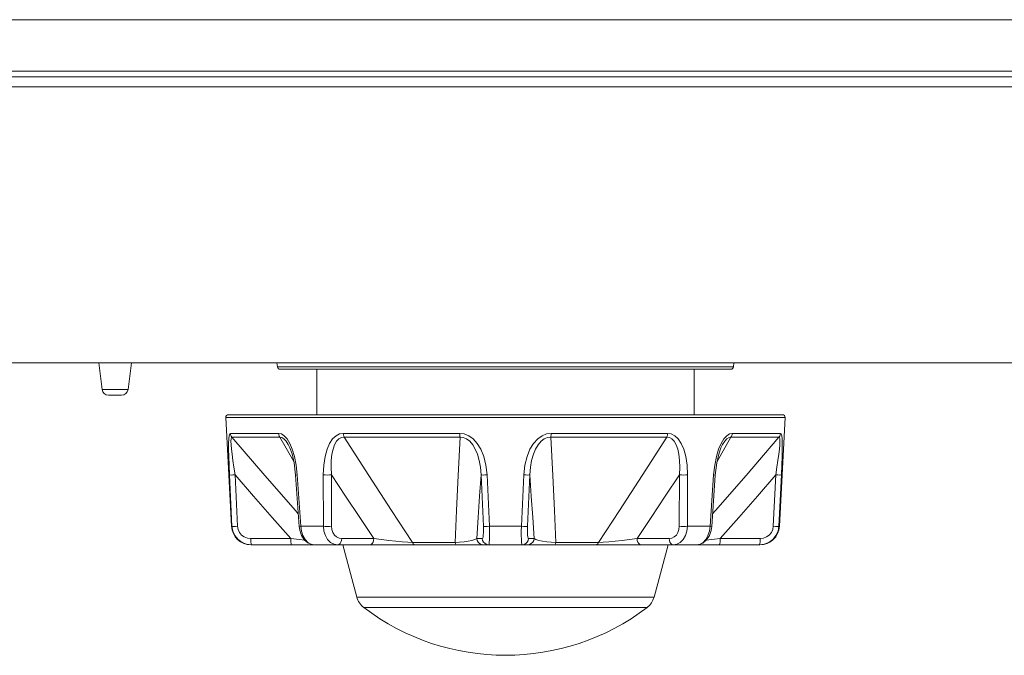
# Model space of a CAD drawing. Header units: millimetres. Extents: x 3925 to 5043, y -86 to 778.
# Tile 224 of 256: x 4758 to 4776, y 333 to 346. Entities that reach past the tile are written whole.
import ezdxf

# ---------------------------------------------------------------- set-up
doc = ezdxf.new("R2010")
doc.units = ezdxf.units.MM
doc.header["$LTSCALE"] = 46.255
for name, color, linetype in [('H30-BOTTOM-CDXF_CONTINUOUS_LINE', 7, 'CONTINUOUS'), ('H30K-REAR-CODXF_CONTINUOUS_LINE', 7, 'CONTINUOUS'), ('RUBBER-FOOT-DXF_CONTINUOUS_LINE', 7, 'CONTINUOUS')]:
    doc.layers.add(name, color=color, linetype=linetype)

msp = doc.modelspace()

# ---------------------------------------------------------------- linework, layer by layer
at = {"layer": 'H30-BOTTOM-CDXF_CONTINUOUS_LINE', "color": 7, "linetype": 'Continuous', "lineweight": 0}
for p, q in [((4751.1338, 344.3616), (4859.8838, 344.3616)), ((4752.6579, 339.0548), (4801.7588, 339.0548)), ((4759.0713, 339.0548), (4759.1346, 338.5395)), ((4759.6963, 339.0548), (4759.6331, 338.5395)), ((4762.4935, 339.0548), (4762.5035, 338.9737)), ((4771.2742, 339.0548), (4771.2642, 338.9737)), ((4771.2642, 338.9737), (4762.5035, 338.9737)), ((4771.2146, 338.9298), (4762.5531, 338.9298)), ((4759.6331, 338.5395), (4759.1346, 338.5395)), ((4759.509, 338.4298), (4759.2587, 338.4298))]:
    msp.add_line(p, q, dxfattribs=at)
for centre, radius, start, end in [((4762.5531, 338.9798), 0.05, 187, 270), ((4771.2146, 338.9798), 0.05, 270, 353), ((4759.2587, 338.5548), 0.125, 187, 270), ((4759.509, 338.5548), 0.125, 270, 353)]:
    msp.add_arc(centre, radius, start, end, dxfattribs=at)
at = {"layer": 'H30K-REAR-CODXF_CONTINUOUS_LINE', "color": 7, "linetype": 'Continuous', "lineweight": 0}
for p, q in [((4751.1338, 345.6513), (4859.8838, 345.6513)), ((4869.2352, 344.5548), (4741.7825, 344.5548)), ((4750.1598, 344.6588), (4859.8838, 344.6587))]:
    msp.add_line(p, q, dxfattribs=at)
at = {"layer": 'RUBBER-FOOT-DXF_CONTINUOUS_LINE', "color": 7, "linetype": 'Continuous', "lineweight": 0}
for p, q in [((4763.2588, 338.0548), (4763.2588, 338.9298)), ((4770.5088, 338.0548), (4770.5088, 338.9298)), ((4761.5616, 338.0548), (4772.2061, 338.0548)), ((4761.6212, 335.9101), (4761.5116, 338.0021)), ((4761.5116, 338.0021), (4772.2561, 338.0021)), ((4772.1465, 335.9101), (4772.2561, 338.0021)), ((4762.527, 337.6965), (4761.6, 337.6965)), ((4763.7682, 337.6965), (4766.0062, 337.6965)), ((4767.7615, 337.6965), (4769.9995, 337.6965)), ((4772.1677, 337.6965), (4771.2407, 337.6965)), ((4762.5507, 337.6227), (4761.6287, 337.6227)), ((4762.5507, 337.6227), (4762.819, 337.1552)), ((4763.7851, 337.6227), (4766.011, 337.6227)), ((4767.7567, 337.6227), (4769.9826, 337.6227)), ((4770.9488, 337.1554), (4771.217, 337.6227)), ((4772.139, 337.6227), (4771.217, 337.6227)), ((4762.7102, 337.4839), (4762.7103, 337.4836)), ((4771.0575, 337.4839), (4771.0574, 337.4836)), ((4771.0575, 337.4839), (4771.0574, 337.4836)), ((4761.5812, 336.8986), (4761.6302, 335.9101)), ((4761.6888, 336.8987), (4761.7379, 335.9101)), ((4762.8535, 336.8967), (4762.8843, 336.8986)), ((4762.8535, 336.8967), (4762.9204, 335.9082)), ((4762.9519, 335.9101), (4762.8843, 336.8986)), ((4763.386, 335.9101), (4763.3843, 336.8986)), ((4763.542, 336.8987), (4763.5445, 335.9101)), ((4766.4605, 335.9101), (4766.4149, 336.8987)), ((4766.5303, 336.8986), (4766.5769, 335.9101)), ((4767.1908, 335.9101), (4767.2374, 336.8986)), ((4767.3528, 336.8987), (4767.3072, 335.9101)), ((4770.2232, 335.9101), (4770.2257, 336.8987)), ((4770.3834, 336.8986), (4770.3817, 335.9101)), ((4770.8834, 336.8986), (4770.8158, 335.9101)), ((4770.8473, 335.9082), (4770.9142, 336.8967)), ((4770.9142, 336.8967), (4770.8834, 336.8986)), ((4772.0298, 335.9101), (4772.0789, 336.8987)), ((4772.1375, 335.9101), (4772.1865, 336.8986)), ((4761.6212, 335.9101), (4761.6302, 335.9101)), ((4762.9204, 335.9082), (4762.9519, 335.9101)), ((4762.9519, 335.9101), (4763.386, 335.9101)), ((4766.5769, 335.9101), (4767.1908, 335.9101)), ((4770.3817, 335.9101), (4770.8158, 335.9101)), ((4770.8473, 335.9082), (4770.8158, 335.9101)), ((4770.8364, 335.8317), (4770.8473, 335.9082)), ((4772.1375, 335.9101), (4772.1465, 335.9101)), ((4761.9894, 335.6732), (4762.7578, 335.6732)), ((4764.3556, 335.6732), (4763.7378, 335.6732)), ((4765.9155, 335.5994), (4765.0952, 335.5994)), ((4766.4385, 335.6732), (4766.3333, 335.6732)), ((4767.4344, 335.6732), (4767.3292, 335.6732)), ((4768.6725, 335.5994), (4767.8522, 335.5994)), ((4770.0299, 335.6732), (4769.412, 335.6732)), ((4771.0098, 335.6732), (4771.7783, 335.6732)), ((4761.9957, 335.5548), (4771.772, 335.5548)), ((4762.0012, 335.5605), (4762.0063, 335.5548)), ((4764.028, 334.5503), (4763.7588, 335.5548)), ((4769.7397, 334.5503), (4770.0088, 335.5548)), ((4771.7664, 335.5605), (4771.7614, 335.5548)), ((4764.028, 334.5503), (4769.7397, 334.5503)), ((4764.1628, 334.3492), (4769.6049, 334.3492))]:
    msp.add_line(p, q, dxfattribs=at)
for points in [[(4761.6, 337.6965), (4761.587, 337.6859), (4761.5765, 337.6519), (4761.5692, 337.5921), (4761.5651, 337.5046), (4761.5645, 337.3906), (4761.5671, 337.2512), (4761.5727, 337.0871), (4761.5812, 336.8986)], [(4761.6287, 337.6227), (4761.6139, 337.645), (4761.6042, 337.67), (4761.6, 337.6965)], [(4762.5507, 337.6227), (4762.5385, 337.645), (4762.5305, 337.6699), (4762.527, 337.6965)], [(4762.527, 337.6965), (4762.5787, 337.6859), (4762.6328, 337.6519), (4762.6872, 337.5921), (4762.7403, 337.5047)], [(4763.7682, 337.6965), (4763.6981, 337.6859), (4763.6292, 337.6519), (4763.5643, 337.5921), (4763.5055, 337.5046), (4763.4561, 337.3906), (4763.4179, 337.2512), (4763.3932, 337.0871), (4763.3843, 336.8986)], [(4763.7682, 337.6965), (4763.7706, 337.6702), (4763.7764, 337.6452), (4763.7851, 337.6227)], [(4766.0062, 337.6965), (4766.0069, 337.67), (4766.0085, 337.645), (4766.011, 337.6227)], [(4766.0062, 337.6965), (4766.0923, 337.6859), (4766.1793, 337.6519), (4766.2637, 337.5921), (4766.3428, 337.5047), (4766.4121, 337.3907), (4766.4687, 337.2512), (4766.5093, 337.0872), (4766.5303, 336.8986)], [(4767.7615, 337.6965), (4767.6753, 337.6859), (4767.5884, 337.6519), (4767.504, 337.5921), (4767.4249, 337.5046), (4767.3556, 337.3907), (4767.299, 337.2512), (4767.2584, 337.0871), (4767.2374, 336.8986)], [(4767.7615, 337.6965), (4767.7608, 337.6702), (4767.7592, 337.6452), (4767.7567, 337.6227)], [(4769.9995, 337.6965), (4769.997, 337.67), (4769.9913, 337.645), (4769.9826, 337.6227)], [(4769.9995, 337.6965), (4770.0696, 337.6859), (4770.1385, 337.6519), (4770.2034, 337.5921), (4770.2621, 337.5047), (4770.3116, 337.3907), (4770.3497, 337.2512), (4770.3745, 337.0872), (4770.3834, 336.8986)], [(4771.2407, 337.6965), (4771.189, 337.6859), (4771.1349, 337.6519), (4771.0804, 337.5921), (4771.0273, 337.5046)], [(4771.217, 337.6227), (4771.2292, 337.645), (4771.2372, 337.67), (4771.2407, 337.6965)], [(4772.139, 337.6227), (4772.1538, 337.645), (4772.1634, 337.6699), (4772.1677, 337.6965)], [(4772.1677, 337.6965), (4772.1807, 337.6859), (4772.1912, 337.6519), (4772.1985, 337.5921), (4772.2026, 337.5047), (4772.2032, 337.3907), (4772.2005, 337.2512), (4772.1949, 337.0872), (4772.1865, 336.8986)], [(4761.6287, 337.6227), (4761.6186, 337.6163), (4761.6123, 337.5909), (4761.6106, 337.5448), (4761.6136, 337.4787), (4761.6211, 337.3947), (4761.6326, 337.2943), (4761.6478, 337.1781), (4761.6665, 337.0464), (4761.6888, 336.8986)], [(4762.9041, 336.149), (4762.8478, 336.2133), (4762.2629, 336.8869), (4761.6287, 337.6227)], [(4762.5507, 337.6227), (4762.5874, 337.6163), (4762.628, 337.591), (4762.6706, 337.5449), (4762.7102, 337.4839)], [(4762.7403, 337.5047), (4762.789, 337.3907), (4762.8308, 337.2512), (4762.8635, 337.0872), (4762.8843, 336.8986)], [(4763.542, 336.8986), (4763.5344, 337.0463), (4763.5374, 337.1781), (4763.55, 337.2944), (4763.5715, 337.3949), (4763.6015, 337.479), (4763.6396, 337.5449), (4763.6847, 337.591), (4763.7342, 337.6163), (4763.7851, 337.6227)], [(4765.0952, 335.5994), (4764.6958, 336.2133), (4764.2597, 336.8869), (4763.7851, 337.6227)], [(4766.011, 337.6227), (4765.9741, 336.8886), (4765.9422, 336.2149), (4765.9155, 335.5994)], [(4766.011, 337.6227), (4766.073, 337.6163), (4766.1366, 337.591), (4766.1986, 337.5449), (4766.2556, 337.4789), (4766.3054, 337.3949), (4766.3473, 337.2943), (4766.3803, 337.1781), (4766.4034, 337.0463), (4766.4149, 336.8986)], [(4767.3528, 336.8986), (4767.3643, 337.0463), (4767.3874, 337.1781), (4767.4204, 337.2944), (4767.4623, 337.3949), (4767.5121, 337.4789), (4767.5691, 337.5449), (4767.6311, 337.591), (4767.6948, 337.6163), (4767.7567, 337.6227)], [(4767.8522, 335.5994), (4767.8256, 336.2133), (4767.7937, 336.8869), (4767.7567, 337.6227)], [(4769.9826, 337.6227), (4769.5091, 336.8886), (4769.0729, 336.2149), (4768.6725, 335.5994)], [(4769.9826, 337.6227), (4770.0336, 337.6163), (4770.083, 337.591), (4770.1281, 337.5449), (4770.1662, 337.4789), (4770.1962, 337.3949), (4770.2177, 337.2943), (4770.2303, 337.1781), (4770.2333, 337.0463), (4770.2257, 336.8986)], [(4772.139, 337.6227), (4771.5063, 336.8886), (4770.9213, 336.2149), (4770.8636, 336.149)], [(4771.0273, 337.5046), (4770.9787, 337.3907), (4770.9369, 337.2512), (4770.9042, 337.0871), (4770.8834, 336.8986)], [(4771.217, 337.6227), (4771.1803, 337.6163), (4771.1397, 337.5909), (4771.0971, 337.5448), (4771.0575, 337.4839)], [(4772.139, 337.6227), (4772.1491, 337.6163), (4772.1554, 337.591), (4772.1571, 337.5449), (4772.1541, 337.4789), (4772.1466, 337.3949), (4772.1351, 337.2943), (4772.1199, 337.1781), (4772.1012, 337.0463), (4772.0789, 336.8986)], [(4762.7102, 337.4839), (4762.7423, 337.4185), (4762.7846, 337.3009), (4762.8251, 337.1292), (4762.8535, 336.8967)], [(4770.9142, 336.8967), (4770.9423, 337.1277), (4770.9829, 337.3), (4771.0252, 337.4181), (4771.0575, 337.4839)], [(4761.6888, 336.8986), (4761.6484, 336.8972), (4761.6146, 336.8967), (4761.5913, 336.8972), (4761.5812, 336.8986)], [(4761.6888, 336.8987), (4762.0436, 336.4895), (4762.4015, 336.0791), (4762.7578, 335.6732)], [(4763.3843, 336.8986), (4763.4206, 336.8972), (4763.4622, 336.8967), (4763.5043, 336.8972), (4763.542, 336.8986)], [(4763.542, 336.8987), (4763.8119, 336.4895), (4764.0843, 336.0791), (4764.3556, 335.6732)], [(4766.3333, 335.6732), (4766.3606, 336.0791), (4766.3879, 336.4895), (4766.4149, 336.8987)], [(4766.5303, 336.8986), (4766.489, 336.8972), (4766.4535, 336.8967), (4766.4278, 336.8972), (4766.4149, 336.8986)], [(4767.2374, 336.8986), (4767.2787, 336.8972), (4767.3142, 336.8967), (4767.3399, 336.8972), (4767.3528, 336.8986)], [(4767.3528, 336.8987), (4767.3798, 336.4895), (4767.4071, 336.0791), (4767.4344, 335.6732)], [(4769.412, 335.6732), (4769.6834, 336.0791), (4769.9557, 336.4895), (4770.2257, 336.8987)], [(4770.3834, 336.8986), (4770.3471, 336.8972), (4770.3055, 336.8967), (4770.2634, 336.8972), (4770.2257, 336.8986)], [(4771.0098, 335.6732), (4771.3663, 336.0791), (4771.7241, 336.4895), (4772.0789, 336.8987)], [(4772.0788, 336.8986), (4772.1193, 336.8972), (4772.1531, 336.8967), (4772.1764, 336.8972), (4772.1865, 336.8986)], [(4761.6302, 335.9101), (4761.6469, 335.8171), (4761.6865, 335.7312), (4761.7463, 335.6581), (4761.823, 335.602), (4761.9113, 335.5668), (4762.0063, 335.5548)], [(4761.7379, 335.9101), (4761.6972, 335.9087), (4761.6633, 335.9082), (4761.64, 335.9087), (4761.6302, 335.9101)], [(4761.7379, 335.9101), (4761.7489, 335.8485), (4761.775, 335.7915), (4761.8148, 335.7427), (4761.8659, 335.7051), (4761.9253, 335.6814), (4761.9894, 335.6732)], [(4762.9204, 335.9082), (4762.9307, 335.8345), (4762.9636, 335.7347), (4763.0175, 335.6493), (4763.0865, 335.5896), (4763.1621, 335.5595), (4763.2073, 335.5548)], [(4763.2075, 335.5548), (4763.1448, 335.5668), (4763.086, 335.602), (4763.0342, 335.6583), (4762.9931, 335.7316), (4762.9651, 335.8176), (4762.9519, 335.9101)], [(4763.6623, 335.5548), (4763.5908, 335.5668), (4763.5247, 335.602), (4763.4677, 335.6583), (4763.4241, 335.7317), (4763.3963, 335.8176), (4763.386, 335.9101)], [(4763.386, 335.9101), (4763.4224, 335.9087), (4763.4641, 335.9082), (4763.5065, 335.9087), (4763.5445, 335.9101)], [(4763.7378, 335.6732), (4763.6867, 335.6814), (4763.64, 335.7049), (4763.6001, 335.7427), (4763.5699, 335.7916), (4763.551, 335.8487), (4763.5445, 335.9101)], [(4766.4605, 335.9101), (4766.4622, 335.8483), (4766.4616, 335.7911), (4766.4588, 335.7425), (4766.4537, 335.705), (4766.4469, 335.6814), (4766.4385, 335.6732)], [(4766.5769, 335.9101), (4766.5353, 335.9087), (4766.4995, 335.9082), (4766.4735, 335.9087), (4766.4605, 335.9101)], [(4766.5769, 335.9101), (4766.579, 335.8171), (4766.5791, 335.7313), (4766.5773, 335.6581), (4766.5736, 335.602), (4766.5685, 335.5668), (4766.5622, 335.5548)], [(4767.2055, 335.5548), (4767.1992, 335.5668), (4767.1941, 335.602), (4767.1904, 335.6583), (4767.1886, 335.7316), (4767.1887, 335.8176), (4767.1908, 335.9101)], [(4767.1908, 335.9101), (4767.2324, 335.9087), (4767.2682, 335.9082), (4767.2942, 335.9087), (4767.3072, 335.9101)], [(4767.3292, 335.6732), (4767.3208, 335.6814), (4767.314, 335.7049), (4767.3089, 335.7427), (4767.306, 335.7916), (4767.3055, 335.8487), (4767.3072, 335.9101)], [(4770.2232, 335.9101), (4770.2166, 335.8483), (4770.1976, 335.7911), (4770.1675, 335.7425), (4770.1277, 335.705), (4770.0811, 335.6814), (4770.0299, 335.6732)], [(4770.3817, 335.9101), (4770.3713, 335.8171), (4770.3434, 335.7312), (4770.2999, 335.6581), (4770.243, 335.602), (4770.177, 335.5668), (4770.1053, 335.5548)], [(4770.3817, 335.9101), (4770.3453, 335.9087), (4770.3035, 335.9082), (4770.2612, 335.9087), (4770.2232, 335.9101)], [(4770.8158, 335.9101), (4770.8025, 335.8171), (4770.7744, 335.7312), (4770.7334, 335.6581), (4770.6817, 335.602), (4770.623, 335.5668), (4770.5602, 335.5548)], [(4770.5604, 335.5548), (4770.6029, 335.5589), (4770.6787, 335.5882), (4770.7482, 335.6471), (4770.8028, 335.732), (4770.8364, 335.8317)], [(4771.7614, 335.5548), (4771.8563, 335.5668), (4771.9446, 335.602), (4772.0216, 335.6583), (4772.0814, 335.7316), (4772.1209, 335.8176), (4772.1375, 335.9101)], [(4771.7783, 335.6732), (4771.8423, 335.6814), (4771.9018, 335.7052), (4771.953, 335.7428), (4771.9927, 335.7916), (4772.0188, 335.8485), (4772.0298, 335.9101)], [(4772.0298, 335.9101), (4772.0705, 335.9087), (4772.1044, 335.9082), (4772.1277, 335.9087), (4772.1375, 335.9101)], [(4761.9894, 335.6732), (4761.9904, 335.6362), (4761.9929, 335.6031), (4761.9966, 335.5771), (4762.0012, 335.5605)], [(4762.7579, 335.6732), (4762.7589, 335.6362), (4762.7614, 335.6031), (4762.7651, 335.5771), (4762.7697, 335.5605), (4762.7748, 335.5548)], [(4762.7579, 335.6732), (4762.9279, 335.6539), (4763.0251, 335.6428)], [(4763.6623, 335.5548), (4763.6849, 335.5605), (4763.7055, 335.5771), (4763.7221, 335.6031), (4763.7332, 335.6362), (4763.7378, 335.6732)], [(4764.2802, 335.5548), (4764.3028, 335.5605), (4764.3233, 335.5771), (4764.3399, 335.6031), (4764.351, 335.6362), (4764.3557, 335.6732)], [(4765.0952, 335.5994), (4765.0055, 335.6046), (4764.8983, 335.6127), (4764.7765, 335.6236), (4764.6433, 335.6374), (4764.5017, 335.6539), (4764.3556, 335.6732)], [(4765.1424, 335.5548), (4765.1248, 335.56), (4765.1086, 335.5753), (4765.0952, 335.5994)], [(4766.3333, 335.6732), (4766.2968, 335.6539), (4766.2404, 335.6374), (4766.1697, 335.6236), (4766.0891, 335.6127), (4766.0028, 335.6046), (4765.9155, 335.5994)], [(4765.9411, 335.5548), (4765.9316, 335.5599), (4765.9228, 335.5751), (4765.9155, 335.5994)], [(4766.4569, 335.5548), (4766.4199, 335.5605), (4766.3863, 335.5771), (4766.3591, 335.6031), (4766.3409, 335.6362), (4766.3333, 335.6732)], [(4766.5622, 335.5548), (4766.5252, 335.5605), (4766.4915, 335.5771), (4766.4644, 335.6031), (4766.4461, 335.6362), (4766.4385, 335.6732)], [(4767.2055, 335.5548), (4767.2425, 335.5605), (4767.2762, 335.5771), (4767.3033, 335.6031), (4767.3216, 335.6362), (4767.3292, 335.6732)], [(4767.3108, 335.5548), (4767.3478, 335.5605), (4767.3814, 335.5771), (4767.4086, 335.6031), (4767.4268, 335.6362), (4767.4344, 335.6732)], [(4767.8522, 335.5994), (4767.7649, 335.6046), (4767.6786, 335.6127), (4767.598, 335.6236), (4767.5273, 335.6374), (4767.4709, 335.6539), (4767.4344, 335.6732)], [(4767.8266, 335.5548), (4767.8362, 335.56), (4767.845, 335.5753), (4767.8522, 335.5994)], [(4768.6253, 335.5548), (4768.6428, 335.5599), (4768.659, 335.5751), (4768.6725, 335.5994)], [(4769.412, 335.6732), (4769.266, 335.6539), (4769.1244, 335.6374), (4768.9912, 335.6236), (4768.8694, 335.6127), (4768.7621, 335.6046), (4768.6725, 335.5994)], [(4769.4875, 335.5548), (4769.4649, 335.5605), (4769.4444, 335.5771), (4769.4278, 335.6031), (4769.4167, 335.6362), (4769.412, 335.6732)], [(4770.1053, 335.5548), (4770.0828, 335.5605), (4770.0622, 335.5771), (4770.0456, 335.6031), (4770.0345, 335.6362), (4770.0299, 335.6732)], [(4770.7432, 335.6428), (4770.8398, 335.6539), (4771.0098, 335.6732)], [(4771.0098, 335.6732), (4771.0088, 335.6362), (4771.0063, 335.6031), (4771.0026, 335.5771), (4770.998, 335.5605), (4770.9929, 335.5548)], [(4771.7783, 335.6732), (4771.7773, 335.6362), (4771.7748, 335.6031), (4771.7711, 335.5771), (4771.7664, 335.5605)]]:
    msp.add_lwpolyline(points, dxfattribs=at)
for centre, radius, start, end in [((4761.5615, 338.0048), 0.05, 90, 183), ((4772.2062, 338.0048), 0.05, 357, 90), ((4761.9957, 335.9298), 0.375, 183, 270), ((4771.772, 335.9298), 0.375, 270, 357), ((4764.3902, 334.6473), 0.375, 195, 232.66025), ((4769.3775, 334.6473), 0.375, 307.33975, 345), ((4766.8838, 337.916), 4.4862, 232.66025, 307.33975)]:
    msp.add_arc(centre, radius, start, end, dxfattribs=at)

doc.saveas('drawing.dxf')
